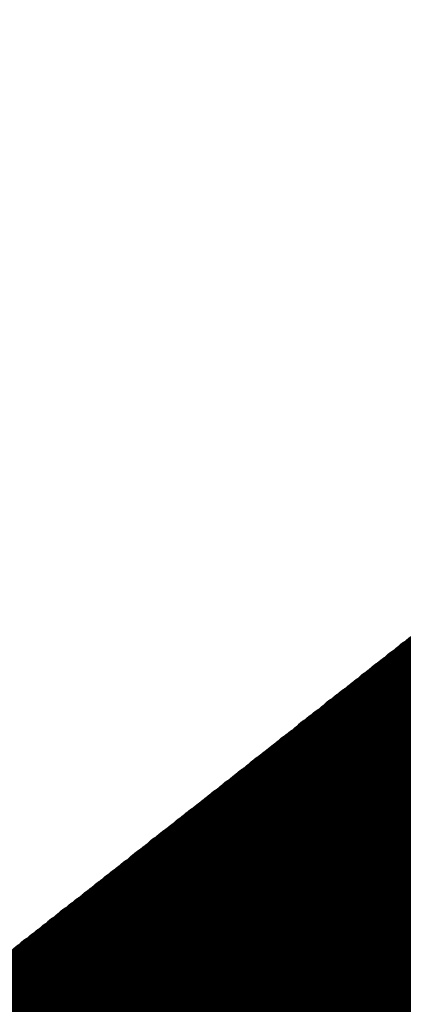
# Model space of a CAD drawing. Extents: x 0 to 65, y -0.2 to 30.2.
# Tile 130 of 237: x 33.746 to 33.899, y 15.748 to 16.14. Entities that reach past the tile are written whole.
import ezdxf

# ---------------------------------------------------------------- set-up
doc = ezdxf.new("R2010")
doc.units = 0
doc.layers.add('BOARD_GEOMETRY_SILKSCREEN_', color=1, linetype='CONTINUOUS')

msp = doc.modelspace()

# ---------------------------------------------------------------- linework, layer by layer
at = {"layer": 'BOARD_GEOMETRY_SILKSCREEN_', "const_width": 0.01905}
for points in [[(33.363916, 15.459202), (34.475166, 16.3322)], [(34.150808, 15.644114), (33.908238, 15.886684)], [(34.145474, 15.639796), (33.902904, 15.88262)], [(34.145982, 15.640304), (33.903412, 15.882874)], [(34.146744, 15.640812), (33.90392, 15.883636)], [(34.147252, 15.64132), (33.904428, 15.88389)], [(34.14776, 15.641828), (33.90519, 15.884398)], [(34.148268, 15.642082), (33.905952, 15.884906)], [(34.14903, 15.642844), (33.90646, 15.88516)], [(34.149538, 15.643098), (33.906968, 15.885922)], [(34.150046, 15.643606), (33.907476, 15.886176)], [(34.140648, 15.635986), (33.898078, 15.87881)], [(34.14141, 15.636748), (33.898586, 15.879318)], [(34.141918, 15.637002), (33.899094, 15.879826)], [(34.142426, 15.63751), (33.899856, 15.880334)], [(34.142934, 15.638018), (33.900364, 15.880588)], [(34.143696, 15.638526), (33.901126, 15.881096)], [(34.144458, 15.639034), (33.901634, 15.881604)], [(34.144966, 15.639288), (33.902142, 15.882112)], [(34.136076, 15.632176), (33.893252, 15.875254)], [(34.136584, 15.632938), (33.89376, 15.875508)], [(34.137092, 15.633192), (33.894522, 15.876016)], [(34.137854, 15.6337), (33.89503, 15.876524)], [(34.138362, 15.634208), (33.895792, 15.876778)], [(34.139124, 15.634716), (33.8963, 15.87754)], [(34.139632, 15.635224), (33.896808, 15.877794)], [(34.14014, 15.635732), (33.89757, 15.878302)], [(34.130742, 15.628112), (33.887918, 15.870936)], [(34.131504, 15.62862), (33.888426, 15.871444)], [(34.132012, 15.629128), (33.889188, 15.871698)], [(34.13252, 15.629636), (33.889696, 15.872206)], [(34.133028, 15.62989), (33.890204, 15.872714)], [(34.13379, 15.630398), (33.890966, 15.873222)], [(34.134298, 15.630906), (33.891474, 15.87373)], [(34.134806, 15.631414), (33.892236, 15.874238)], [(34.135314, 15.631922), (33.892744, 15.874492)], [(34.12617, 15.624302), (33.883092, 15.867126)], [(34.126678, 15.62481), (33.883854, 15.867634)], [(34.127186, 15.625318), (33.884362, 15.868142)], [(34.127694, 15.625826), (33.88487, 15.868396)], [(34.128456, 15.62608), (33.885632, 15.869158)], [(34.128964, 15.626842), (33.88614, 15.869412)], [(34.129472, 15.627096), (33.886902, 15.86992)], [(34.12998, 15.627604), (33.88741, 15.870428)], [(34.120836, 15.619984), (33.877758, 15.863062)], [(34.121344, 15.620746), (33.87852, 15.863316)], [(34.121852, 15.621), (33.879028, 15.863824)], [(34.12236, 15.621508), (33.879536, 15.864332)], [(34.123122, 15.622016), (33.880044, 15.86484)], [(34.12363, 15.62227), (33.880806, 15.865348)], [(34.124138, 15.623032), (33.881568, 15.865856)], [(34.124646, 15.623286), (33.882076, 15.86611)], [(34.125408, 15.623794), (33.882584, 15.866618)], [(34.11601, 15.616174), (33.873186, 15.859252)], [(34.116518, 15.616936), (33.873694, 15.85976)], [(34.117026, 15.61719), (33.874202, 15.860014)], [(34.117788, 15.617698), (33.87471, 15.860776)], [(34.118296, 15.618206), (33.875472, 15.86103)], [(34.119058, 15.618714), (33.876234, 15.861538)], [(34.119566, 15.619222), (33.876742, 15.862046)], [(34.120074, 15.61973), (33.87725, 15.8623)], [(34.111184, 15.612364), (33.86836, 15.855442)], [(34.111692, 15.613126), (33.868868, 15.85595)], [(34.112454, 15.61338), (33.869376, 15.856458)], [(34.113216, 15.613888), (33.870138, 15.856966)], [(34.113724, 15.614396), (33.8709, 15.85722)], [(34.114232, 15.614904), (33.871408, 15.857728)], [(34.11474, 15.615412), (33.871916, 15.858236)], [(34.115502, 15.61592), (33.872424, 15.858744)], [(34.10585, 15.6083), (33.863026, 15.851378)], [(34.106612, 15.608808), (33.863534, 15.851632)], [(34.10712, 15.609316), (33.864042, 15.852394)], [(34.107882, 15.609824), (33.864804, 15.852648)], [(34.10839, 15.610078), (33.865566, 15.853156)], [(34.108898, 15.61084), (33.866074, 15.853664)], [(34.109406, 15.611094), (33.866582, 15.853918)], [(34.110168, 15.611602), (33.86709, 15.85468)], [(34.110676, 15.61211), (33.867852, 15.854934)], [(34.101278, 15.60449), (33.8582, 15.847568)], [(34.101786, 15.604998), (33.858708, 15.847822)], [(34.102548, 15.605506), (33.85947, 15.848584)], [(34.103056, 15.606014), (33.859978, 15.848838)], [(34.103564, 15.606268), (33.86074, 15.849346)], [(34.104072, 15.60703), (33.861248, 15.849854)], [(34.104834, 15.607284), (33.861756, 15.850362)], [(34.105342, 15.607792), (33.862518, 15.85087)], [(34.095944, 15.600172), (33.852866, 15.84325)], [(34.096452, 15.600934), (33.853374, 15.843758)], [(34.097214, 15.601188), (33.854136, 15.844266)], [(34.097722, 15.601696), (33.854644, 15.844774)], [(34.09823, 15.602204), (33.855406, 15.845282)], [(34.098738, 15.602458), (33.855914, 15.845536)], [(34.0995, 15.60322), (33.856422, 15.846298)], [(34.100262, 15.603474), (33.857184, 15.846552)], [(34.10077, 15.603982), (33.857692, 15.84706)], [(34.091118, 15.596362), (33.84804, 15.83944)], [(34.09188, 15.597124), (33.848802, 15.840202)], [(34.092388, 15.597378), (33.84931, 15.840456)], [(34.092896, 15.597886), (33.849818, 15.840964)], [(34.093658, 15.598394), (33.85058, 15.841472)], [(34.094166, 15.598902), (33.851088, 15.84198)], [(34.094928, 15.59941), (33.85185, 15.842488)], [(34.095436, 15.599918), (33.852358, 15.842996)], [(34.086546, 15.592806), (33.843468, 15.835884)], [(34.087308, 15.593314), (33.843976, 15.836392)], [(34.087816, 15.593568), (33.844484, 15.8369)], [(34.088324, 15.594076), (33.844992, 15.837154)], [(34.088832, 15.594584), (33.845754, 15.837916)], [(34.089594, 15.595092), (33.846516, 15.83817)], [(34.090102, 15.5956), (33.847024, 15.838678)], [(34.09061, 15.596108), (33.847532, 15.839186)], [(34.081212, 15.588488), (33.838134, 15.83182)], [(34.081974, 15.588996), (33.838642, 15.832074)], [(34.082482, 15.589504), (33.83915, 15.832582)], [(34.08299, 15.590012), (33.839658, 15.83309)], [(34.083498, 15.590266), (33.84042, 15.833598)], [(34.08426, 15.591028), (33.841182, 15.834106)], [(34.084768, 15.591282), (33.84169, 15.83436)], [(34.085276, 15.59179), (33.842198, 15.834868)], [(34.085784, 15.592298), (33.842706, 15.835376)], [(34.07664, 15.584678), (33.833308, 15.82801)], [(34.077148, 15.585186), (33.833816, 15.828518)], [(34.077656, 15.585694), (33.834324, 15.828772)], [(34.078164, 15.586202), (33.835086, 15.82928)], [(34.078926, 15.586456), (33.835848, 15.829788)], [(34.079434, 15.587218), (33.836356, 15.830296)], [(34.079942, 15.587472), (33.836864, 15.830804)], [(34.08045, 15.58798), (33.837372, 15.831058)], [(34.071306, 15.58036), (33.827974, 15.823692)], [(34.071814, 15.581122), (33.828482, 15.8242)], [(34.072322, 15.581376), (33.82899, 15.824708)], [(34.07283, 15.581884), (33.829752, 15.824962)], [(34.073592, 15.582392), (33.830514, 15.825724)], [(34.0741, 15.5829), (33.831022, 15.825978)], [(34.074862, 15.583408), (33.83153, 15.826486)], [(34.07537, 15.583662), (33.832038, 15.826994)], [(34.075878, 15.58417), (33.8328, 15.827502)], [(34.06648, 15.57655), (33.823148, 15.819882)], [(34.066988, 15.577312), (33.823656, 15.82039)], [(34.067496, 15.577566), (33.824418, 15.820898)], [(34.068258, 15.578074), (33.824926, 15.821406)], [(34.06902, 15.578582), (33.825688, 15.821914)], [(34.069528, 15.57909), (33.826196, 15.822422)], [(34.070036, 15.579598), (33.826704, 15.822676)], [(34.070544, 15.580106), (33.827466, 15.823438)], [(34.061146, 15.572486), (33.817814, 15.815818)], [(34.061908, 15.572994), (33.818322, 15.816326)], [(34.062416, 15.573502), (33.819084, 15.81658)], [(34.062924, 15.57401), (33.819592, 15.817342)], [(34.063686, 15.574264), (33.820354, 15.817596)], [(34.064194, 15.574772), (33.820862, 15.818104)], [(34.064702, 15.57528), (33.82137, 15.818612)], [(34.06521, 15.575788), (33.822132, 15.81912)], [(34.065972, 15.576296), (33.82264, 15.819628)], [(34.056574, 15.568676), (33.812988, 15.812008)], [(34.057082, 15.569184), (33.81375, 15.812516)], [(34.05759, 15.569692), (33.814258, 15.813024)], [(34.058352, 15.5702), (33.814766, 15.813532)], [(34.05886, 15.570454), (33.815528, 15.81404)], [(34.059368, 15.571216), (33.816036, 15.814294)], [(34.059876, 15.57147), (33.816798, 15.815056)], [(34.060638, 15.571978), (33.817306, 15.81531)], [(34.051748, 15.56512), (33.808416, 15.808198)], [(34.052256, 15.565374), (33.808924, 15.80896)], [(34.053018, 15.565882), (33.809432, 15.809214)], [(34.053526, 15.56639), (33.810194, 15.809722)], [(34.054034, 15.566644), (33.810702, 15.81023)], [(34.054542, 15.567406), (33.811464, 15.810484)], [(34.055304, 15.56766), (33.811972, 15.811246)], [(34.056066, 15.568168), (33.81248, 15.8115)], [(34.046414, 15.560548), (33.803082, 15.804134)], [(34.046922, 15.56131), (33.80359, 15.804642)], [(34.047684, 15.561564), (33.804098, 15.80515)], [(34.048192, 15.562072), (33.804606, 15.805658)], [(34.0487, 15.56258), (33.805368, 15.805912)], [(34.049462, 15.563088), (33.80613, 15.80642)], [(34.04997, 15.563596), (33.806638, 15.806928)], [(34.050732, 15.564104), (33.807146, 15.807436)], [(34.05124, 15.564358), (33.807654, 15.807944)], [(34.041588, 15.556738), (33.798256, 15.800578)], [(34.04235, 15.5575), (33.798764, 15.800832)], [(34.043112, 15.557754), (33.799272, 15.80134)], [(34.04362, 15.558262), (33.800034, 15.801848)], [(34.044128, 15.55877), (33.800796, 15.802102)], [(34.044636, 15.559278), (33.801304, 15.802864)], [(34.045398, 15.559786), (33.801812, 15.803118)], [(34.045906, 15.560294), (33.80232, 15.803626)], [(34.036254, 15.552674), (33.792922, 15.79626)], [(34.037016, 15.553182), (33.79343, 15.796768)], [(34.037778, 15.55369), (33.793938, 15.797022)], [(34.038286, 15.554198), (33.7947, 15.79753)], [(34.038794, 15.554452), (33.795462, 15.798038)], [(34.039302, 15.555214), (33.79597, 15.798546)], [(34.040064, 15.555468), (33.796478, 15.799054)], [(34.040572, 15.555976), (33.796986, 15.799562)], [(34.04108, 15.556484), (33.797748, 15.799816)], [(34.031682, 15.548864), (33.788096, 15.79245)], [(34.032444, 15.549372), (33.788604, 15.792958)], [(34.032952, 15.54988), (33.789366, 15.793466)], [(34.03346, 15.550388), (33.790128, 15.79372)], [(34.033968, 15.550642), (33.790636, 15.794482)], [(34.03473, 15.551404), (33.791144, 15.794736)], [(34.035238, 15.551658), (33.791652, 15.795244)], [(34.035746, 15.552166), (33.792414, 15.795752)], [(34.026348, 15.544546), (33.782762, 15.788386)], [(34.02711, 15.545308), (33.78327, 15.78864)], [(34.027618, 15.545562), (33.784032, 15.789148)], [(34.028126, 15.54607), (33.78454, 15.789656)], [(34.028634, 15.546578), (33.785302, 15.790164)], [(34.029396, 15.546832), (33.78581, 15.790672)], [(34.029904, 15.547594), (33.786318, 15.79118)], [(34.030666, 15.547848), (33.78708, 15.791434)], [(34.031174, 15.548356), (33.787588, 15.791942)], [(34.021776, 15.540736), (33.777936, 15.784576)], [(34.022284, 15.541498), (33.778698, 15.785084)], [(34.022792, 15.541752), (33.779206, 15.785338)], [(34.0233, 15.54226), (33.779968, 15.7861)], [(34.024062, 15.542768), (33.780476, 15.786354)], [(34.024824, 15.543276), (33.780984, 15.786862)], [(34.025332, 15.543784), (33.781746, 15.78737)], [(34.02584, 15.544292), (33.782254, 15.787624)], [(34.01695, 15.53718), (33.773364, 15.780766)], [(34.017712, 15.537688), (33.773872, 15.781274)], [(34.01822, 15.537942), (33.77438, 15.781782)], [(34.018728, 15.53845), (33.775142, 15.78229)], [(34.01949, 15.538958), (33.77565, 15.782544)], [(34.019998, 15.539466), (33.776412, 15.783052)], [(34.020506, 15.539974), (33.77692, 15.78356)], [(34.021014, 15.540482), (33.777428, 15.784068)], [(34.01187, 15.532862), (33.76803, 15.776702)], [(34.012378, 15.53337), (33.768538, 15.776956)], [(34.012886, 15.533878), (33.769046, 15.777718)], [(34.013394, 15.534386), (33.769808, 15.777972)], [(34.014156, 15.53464), (33.770316, 15.77848)], [(34.014664, 15.535402), (33.771078, 15.778988)], [(34.015172, 15.535656), (33.771586, 15.779242)], [(34.01568, 15.536164), (33.772094, 15.780004)], [(34.016442, 15.536672), (33.772602, 15.780258)], [(34.007044, 15.529052), (33.763204, 15.772892)], [(34.007552, 15.52956), (33.763712, 15.773146)], [(34.00806, 15.530068), (33.76422, 15.773908)], [(34.008822, 15.530576), (33.764982, 15.774162)], [(34.00933, 15.53083), (33.765744, 15.77467)], [(34.009838, 15.531592), (33.766252, 15.775178)], [(34.010346, 15.531846), (33.76676, 15.775686)], [(34.011108, 15.532354), (33.767268, 15.776194)], [(34.002218, 15.525496), (33.758378, 15.769082)], [(34.002726, 15.52575), (33.758886, 15.76959)], [(34.003488, 15.526258), (33.759648, 15.770098)], [(34.003996, 15.526766), (33.76041, 15.770606)], [(34.004504, 15.527274), (33.760918, 15.77086)], [(34.005266, 15.527782), (33.761426, 15.771622)], [(34.005774, 15.528036), (33.761934, 15.771876)], [(34.006536, 15.528544), (33.762696, 15.772384)], [(33.997392, 15.521686), (33.753552, 15.765526)], [(33.998154, 15.52194), (33.754314, 15.76578)], [(33.998916, 15.522448), (33.755076, 15.766288)], [(33.999424, 15.522956), (33.755584, 15.766796)], [(33.999932, 15.523464), (33.756092, 15.767304)], [(34.00044, 15.523972), (33.7566, 15.767812)], [(34.001202, 15.52448), (33.757362, 15.76832)], [(34.00171, 15.524734), (33.75787, 15.768574)], [(33.992312, 15.517368), (33.748218, 15.761208)], [(33.99282, 15.517876), (33.74898, 15.761716)], [(33.993582, 15.518384), (33.749742, 15.762224)], [(33.99409, 15.518638), (33.75025, 15.762478)], [(33.994598, 15.519146), (33.750758, 15.76324)], [(33.995106, 15.519654), (33.751266, 15.763494)], [(33.995868, 15.520162), (33.752028, 15.764002)], [(33.996376, 15.52067), (33.752536, 15.76451)], [(33.996884, 15.520924), (33.753044, 15.764764)], [(33.986978, 15.51305), (33.742884, 15.757144)], [(33.987486, 15.513558), (33.743646, 15.757398)], [(33.988248, 15.514066), (33.744154, 15.757906)], [(33.988756, 15.514574), (33.744916, 15.758414)], [(33.989264, 15.514828), (33.745424, 15.758922)], [(33.989772, 15.51559), (33.745932, 15.75943)], [(33.990534, 15.515844), (33.746694, 15.759684)], [(33.991042, 15.516352), (33.747202, 15.760192)], [(33.99155, 15.51686), (33.74771, 15.7607)], [(33.982152, 15.509494), (33.738312, 15.753334)], [(33.982914, 15.509748), (33.73882, 15.753842)], [(33.983422, 15.510256), (33.739582, 15.754096)], [(33.98393, 15.510764), (33.74009, 15.754858)], [(33.984438, 15.511018), (33.740598, 15.755112)], [(33.9852, 15.51178), (33.74136, 15.75562)], [(33.985708, 15.512034), (33.741868, 15.756128)], [(33.98647, 15.512542), (33.742376, 15.756382)], [(33.97758, 15.505684), (33.733486, 15.749524)], [(33.978088, 15.505938), (33.733994, 15.750032)], [(33.978596, 15.506446), (33.734756, 15.750286)], [(33.979104, 15.506954), (33.735264, 15.751048)], [(33.979866, 15.507462), (33.736026, 15.751302)], [(33.980628, 15.50797), (33.736534, 15.75181)], [(33.981136, 15.508478), (33.737042, 15.752318)], [(33.981644, 15.508732), (33.73755, 15.752826)], [(33.973516, 15.502128), (33.729168, 15.746222)], [(33.974024, 15.502636), (33.72993, 15.74673)], [(33.974532, 15.503144), (33.730692, 15.747238)], [(33.975294, 15.503652), (33.7312, 15.747746)], [(33.975802, 15.50416), (33.731708, 15.748)], [(33.97631, 15.504668), (33.732216, 15.748762)], [(33.976818, 15.504922), (33.732978, 15.749016)]]:
    msp.add_lwpolyline(points, dxfattribs=at)
at = {"layer": 'BOARD_GEOMETRY_SILKSCREEN_', "const_width": 0.009652}
for points in [[(33.903412, 15.886684, -1), (33.913064, 15.886684)], [(33.898078, 15.88262, -1), (33.90773, 15.88262)], [(33.898586, 15.882874, -1), (33.908238, 15.882874)], [(33.899094, 15.883636, -1), (33.908746, 15.883636)], [(33.899602, 15.88389, -1), (33.909254, 15.88389)], [(33.900364, 15.884398, -1), (33.910016, 15.884398)], [(33.901126, 15.884906, -1), (33.910778, 15.884906)], [(33.901634, 15.88516, -1), (33.911286, 15.88516)], [(33.902142, 15.885922, -1), (33.911794, 15.885922)], [(33.90265, 15.886176, -1), (33.912302, 15.886176)], [(33.893252, 15.87881, -1), (33.902904, 15.87881)], [(33.89376, 15.879318, -1), (33.903412, 15.879318)], [(33.894268, 15.879826, -1), (33.90392, 15.879826)], [(33.89503, 15.880334, -1), (33.904682, 15.880334)], [(33.895538, 15.880588, -1), (33.90519, 15.880588)], [(33.8963, 15.881096, -1), (33.905952, 15.881096)], [(33.896808, 15.881604, -1), (33.90646, 15.881604)], [(33.897316, 15.882112, -1), (33.906968, 15.882112)], [(33.908746, 15.883636, -1), (33.899094, 15.883636)], [(33.909254, 15.88389, -1), (33.899602, 15.88389)], [(33.910016, 15.884398, -1), (33.900364, 15.884398)], [(33.910778, 15.884906, -1), (33.901126, 15.884906)], [(33.911286, 15.88516, -1), (33.901634, 15.88516)], [(33.911794, 15.885922, -1), (33.902142, 15.885922)], [(33.912302, 15.886176, -1), (33.90265, 15.886176)], [(33.913064, 15.886684, -1), (33.903412, 15.886684)], [(33.887918, 15.874492, -1), (33.89757, 15.874492)], [(33.888426, 15.875254, -1), (33.898078, 15.875254)], [(33.888934, 15.875508, -1), (33.898586, 15.875508)], [(33.889696, 15.876016, -1), (33.899348, 15.876016)], [(33.890204, 15.876524, -1), (33.899856, 15.876524)], [(33.890966, 15.876778, -1), (33.900618, 15.876778)], [(33.891474, 15.87754, -1), (33.901126, 15.87754)], [(33.891982, 15.877794, -1), (33.901634, 15.877794)], [(33.892744, 15.878302, -1), (33.902396, 15.878302)], [(33.903412, 15.879318, -1), (33.89376, 15.879318)], [(33.90392, 15.879826, -1), (33.894268, 15.879826)], [(33.904682, 15.880334, -1), (33.89503, 15.880334)], [(33.90519, 15.880588, -1), (33.895538, 15.880588)], [(33.905952, 15.881096, -1), (33.8963, 15.881096)], [(33.90646, 15.881604, -1), (33.896808, 15.881604)], [(33.906968, 15.882112, -1), (33.897316, 15.882112)], [(33.90773, 15.88262, -1), (33.898078, 15.88262)], [(33.908238, 15.882874, -1), (33.898586, 15.882874)], [(33.883092, 15.870936, -1), (33.892744, 15.870936)], [(33.8836, 15.871444, -1), (33.893252, 15.871444)], [(33.884362, 15.871698, -1), (33.894014, 15.871698)], [(33.88487, 15.872206, -1), (33.894522, 15.872206)], [(33.885378, 15.872714, -1), (33.89503, 15.872714)], [(33.88614, 15.873222, -1), (33.895792, 15.873222)], [(33.886648, 15.87373, -1), (33.8963, 15.87373)], [(33.88741, 15.874238, -1), (33.897062, 15.874238)], [(33.898586, 15.875508, -1), (33.888934, 15.875508)], [(33.899348, 15.876016, -1), (33.889696, 15.876016)], [(33.899856, 15.876524, -1), (33.890204, 15.876524)], [(33.900618, 15.876778, -1), (33.890966, 15.876778)], [(33.901126, 15.87754, -1), (33.891474, 15.87754)], [(33.901634, 15.877794, -1), (33.891982, 15.877794)], [(33.902396, 15.878302, -1), (33.892744, 15.878302)], [(33.902904, 15.87881, -1), (33.893252, 15.87881)], [(33.877758, 15.866618, -1), (33.88741, 15.866618)], [(33.878266, 15.867126, -1), (33.887918, 15.867126)], [(33.879028, 15.867634, -1), (33.88868, 15.867634)], [(33.879536, 15.868142, -1), (33.889188, 15.868142)], [(33.880044, 15.868396, -1), (33.889696, 15.868396)], [(33.880806, 15.869158, -1), (33.890458, 15.869158)], [(33.881314, 15.869412, -1), (33.890966, 15.869412)], [(33.882076, 15.86992, -1), (33.891728, 15.86992)], [(33.882584, 15.870428, -1), (33.892236, 15.870428)], [(33.893252, 15.871444, -1), (33.8836, 15.871444)], [(33.894014, 15.871698, -1), (33.884362, 15.871698)], [(33.894522, 15.872206, -1), (33.88487, 15.872206)], [(33.89503, 15.872714, -1), (33.885378, 15.872714)], [(33.895792, 15.873222, -1), (33.88614, 15.873222)], [(33.8963, 15.87373, -1), (33.886648, 15.87373)], [(33.897062, 15.874238, -1), (33.88741, 15.874238)], [(33.89757, 15.874492, -1), (33.887918, 15.874492)], [(33.898078, 15.875254, -1), (33.888426, 15.875254)], [(33.872932, 15.863062, -1), (33.882584, 15.863062)], [(33.873694, 15.863316, -1), (33.883346, 15.863316)], [(33.874202, 15.863824, -1), (33.883854, 15.863824)], [(33.87471, 15.864332, -1), (33.884362, 15.864332)], [(33.875218, 15.86484, -1), (33.88487, 15.86484)], [(33.87598, 15.865348, -1), (33.885632, 15.865348)], [(33.876742, 15.865856, -1), (33.886394, 15.865856)], [(33.87725, 15.86611, -1), (33.886902, 15.86611)], [(33.88868, 15.867634, -1), (33.879028, 15.867634)], [(33.889188, 15.868142, -1), (33.879536, 15.868142)], [(33.889696, 15.868396, -1), (33.880044, 15.868396)], [(33.890458, 15.869158, -1), (33.880806, 15.869158)], [(33.890966, 15.869412, -1), (33.881314, 15.869412)], [(33.891728, 15.86992, -1), (33.882076, 15.86992)], [(33.892236, 15.870428, -1), (33.882584, 15.870428)], [(33.892744, 15.870936, -1), (33.883092, 15.870936)], [(33.86836, 15.859252, -1), (33.878012, 15.859252)], [(33.868868, 15.85976, -1), (33.87852, 15.85976)], [(33.869376, 15.860014, -1), (33.879028, 15.860014)], [(33.869884, 15.860776, -1), (33.879536, 15.860776)], [(33.870646, 15.86103, -1), (33.880298, 15.86103)], [(33.871408, 15.861538, -1), (33.88106, 15.861538)], [(33.871916, 15.862046, -1), (33.881568, 15.862046)], [(33.872424, 15.8623, -1), (33.882076, 15.8623)], [(33.883854, 15.863824, -1), (33.874202, 15.863824)], [(33.884362, 15.864332, -1), (33.87471, 15.864332)], [(33.88487, 15.86484, -1), (33.875218, 15.86484)], [(33.885632, 15.865348, -1), (33.87598, 15.865348)], [(33.886394, 15.865856, -1), (33.876742, 15.865856)], [(33.886902, 15.86611, -1), (33.87725, 15.86611)], [(33.88741, 15.866618, -1), (33.877758, 15.866618)], [(33.887918, 15.867126, -1), (33.878266, 15.867126)], [(33.863026, 15.854934, -1), (33.872678, 15.854934)], [(33.863534, 15.855442, -1), (33.873186, 15.855442)], [(33.864042, 15.85595, -1), (33.873694, 15.85595)], [(33.86455, 15.856458, -1), (33.874202, 15.856458)], [(33.865312, 15.856966, -1), (33.874964, 15.856966)], [(33.866074, 15.85722, -1), (33.875726, 15.85722)], [(33.866582, 15.857728, -1), (33.876234, 15.857728)], [(33.86709, 15.858236, -1), (33.876742, 15.858236)], [(33.867598, 15.858744, -1), (33.87725, 15.858744)], [(33.87852, 15.85976, -1), (33.868868, 15.85976)], [(33.879028, 15.860014, -1), (33.869376, 15.860014)], [(33.879536, 15.860776, -1), (33.869884, 15.860776)], [(33.880298, 15.86103, -1), (33.870646, 15.86103)], [(33.88106, 15.861538, -1), (33.871408, 15.861538)], [(33.881568, 15.862046, -1), (33.871916, 15.862046)], [(33.882076, 15.8623, -1), (33.872424, 15.8623)], [(33.882584, 15.863062, -1), (33.872932, 15.863062)], [(33.883346, 15.863316, -1), (33.873694, 15.863316)], [(33.8582, 15.851378, -1), (33.867852, 15.851378)], [(33.858708, 15.851632, -1), (33.86836, 15.851632)], [(33.859216, 15.852394, -1), (33.868868, 15.852394)], [(33.859978, 15.852648, -1), (33.86963, 15.852648)], [(33.86074, 15.853156, -1), (33.870392, 15.853156)], [(33.861248, 15.853664, -1), (33.8709, 15.853664)], [(33.861756, 15.853918, -1), (33.871408, 15.853918)], [(33.862264, 15.85468, -1), (33.871916, 15.85468)], [(33.873694, 15.85595, -1), (33.864042, 15.85595)], [(33.874202, 15.856458, -1), (33.86455, 15.856458)], [(33.874964, 15.856966, -1), (33.865312, 15.856966)], [(33.875726, 15.85722, -1), (33.866074, 15.85722)], [(33.876234, 15.857728, -1), (33.866582, 15.857728)], [(33.876742, 15.858236, -1), (33.86709, 15.858236)], [(33.87725, 15.858744, -1), (33.867598, 15.858744)], [(33.878012, 15.859252, -1), (33.86836, 15.859252)], [(33.852866, 15.84706, -1), (33.862518, 15.84706)], [(33.853374, 15.847568, -1), (33.863026, 15.847568)], [(33.853882, 15.847822, -1), (33.863534, 15.847822)], [(33.854644, 15.848584, -1), (33.864296, 15.848584)], [(33.855152, 15.848838, -1), (33.864804, 15.848838)], [(33.855914, 15.849346, -1), (33.865566, 15.849346)], [(33.856422, 15.849854, -1), (33.866074, 15.849854)], [(33.85693, 15.850362, -1), (33.866582, 15.850362)], [(33.857692, 15.85087, -1), (33.867344, 15.85087)], [(33.868868, 15.852394, -1), (33.859216, 15.852394)], [(33.86963, 15.852648, -1), (33.859978, 15.852648)], [(33.870392, 15.853156, -1), (33.86074, 15.853156)], [(33.8709, 15.853664, -1), (33.861248, 15.853664)], [(33.871408, 15.853918, -1), (33.861756, 15.853918)], [(33.871916, 15.85468, -1), (33.862264, 15.85468)], [(33.872678, 15.854934, -1), (33.863026, 15.854934)], [(33.873186, 15.855442, -1), (33.863534, 15.855442)], [(33.84804, 15.84325, -1), (33.857692, 15.84325)], [(33.848548, 15.843758, -1), (33.8582, 15.843758)], [(33.84931, 15.844266, -1), (33.858962, 15.844266)], [(33.849818, 15.844774, -1), (33.85947, 15.844774)], [(33.85058, 15.845282, -1), (33.860232, 15.845282)], [(33.851088, 15.845536, -1), (33.86074, 15.845536)], [(33.851596, 15.846298, -1), (33.861248, 15.846298)], [(33.852358, 15.846552, -1), (33.86201, 15.846552)], [(33.864296, 15.848584, -1), (33.854644, 15.848584)], [(33.864804, 15.848838, -1), (33.855152, 15.848838)], [(33.865566, 15.849346, -1), (33.855914, 15.849346)], [(33.866074, 15.849854, -1), (33.856422, 15.849854)], [(33.866582, 15.850362, -1), (33.85693, 15.850362)], [(33.867344, 15.85087, -1), (33.857692, 15.85087)], [(33.867852, 15.851378, -1), (33.8582, 15.851378)], [(33.86836, 15.851632, -1), (33.858708, 15.851632)], [(33.842706, 15.839186, -1), (33.852358, 15.839186)], [(33.843214, 15.83944, -1), (33.852866, 15.83944)], [(33.843976, 15.840202, -1), (33.853628, 15.840202)], [(33.844484, 15.840456, -1), (33.854136, 15.840456)], [(33.844992, 15.840964, -1), (33.854644, 15.840964)], [(33.845754, 15.841472, -1), (33.855406, 15.841472)], [(33.846262, 15.84198, -1), (33.855914, 15.84198)], [(33.847024, 15.842488, -1), (33.856676, 15.842488)], [(33.847532, 15.842996, -1), (33.857184, 15.842996)], [(33.858962, 15.844266, -1), (33.84931, 15.844266)], [(33.85947, 15.844774, -1), (33.849818, 15.844774)], [(33.860232, 15.845282, -1), (33.85058, 15.845282)], [(33.86074, 15.845536, -1), (33.851088, 15.845536)], [(33.861248, 15.846298, -1), (33.851596, 15.846298)], [(33.86201, 15.846552, -1), (33.852358, 15.846552)], [(33.862518, 15.84706, -1), (33.852866, 15.84706)], [(33.863026, 15.847568, -1), (33.853374, 15.847568)], [(33.863534, 15.847822, -1), (33.853882, 15.847822)], [(33.83788, 15.835376, -1), (33.847532, 15.835376)], [(33.838642, 15.835884, -1), (33.848294, 15.835884)], [(33.83915, 15.836392, -1), (33.848802, 15.836392)], [(33.839658, 15.8369, -1), (33.84931, 15.8369)], [(33.840166, 15.837154, -1), (33.849818, 15.837154)], [(33.840928, 15.837916, -1), (33.85058, 15.837916)], [(33.84169, 15.83817, -1), (33.851342, 15.83817)], [(33.842198, 15.838678, -1), (33.85185, 15.838678)], [(33.853628, 15.840202, -1), (33.843976, 15.840202)], [(33.854136, 15.840456, -1), (33.844484, 15.840456)], [(33.854644, 15.840964, -1), (33.844992, 15.840964)], [(33.855406, 15.841472, -1), (33.845754, 15.841472)], [(33.855914, 15.84198, -1), (33.846262, 15.84198)], [(33.856676, 15.842488, -1), (33.847024, 15.842488)], [(33.857184, 15.842996, -1), (33.847532, 15.842996)], [(33.857692, 15.84325, -1), (33.84804, 15.84325)], [(33.8582, 15.843758, -1), (33.848548, 15.843758)], [(33.833308, 15.83182, -1), (33.84296, 15.83182)], [(33.833816, 15.832074, -1), (33.843468, 15.832074)], [(33.834324, 15.832582, -1), (33.843976, 15.832582)], [(33.834832, 15.83309, -1), (33.844484, 15.83309)], [(33.835594, 15.833598, -1), (33.845246, 15.833598)], [(33.836356, 15.834106, -1), (33.846008, 15.834106)], [(33.836864, 15.83436, -1), (33.846516, 15.83436)], [(33.837372, 15.834868, -1), (33.847024, 15.834868)], [(33.848802, 15.836392, -1), (33.83915, 15.836392)], [(33.84931, 15.8369, -1), (33.839658, 15.8369)], [(33.849818, 15.837154, -1), (33.840166, 15.837154)], [(33.85058, 15.837916, -1), (33.840928, 15.837916)], [(33.851342, 15.83817, -1), (33.84169, 15.83817)], [(33.85185, 15.838678, -1), (33.842198, 15.838678)], [(33.852358, 15.839186, -1), (33.842706, 15.839186)], [(33.852866, 15.83944, -1), (33.843214, 15.83944)], [(33.827974, 15.827502, -1), (33.837626, 15.827502)], [(33.828482, 15.82801, -1), (33.838134, 15.82801)], [(33.82899, 15.828518, -1), (33.838642, 15.828518)], [(33.829498, 15.828772, -1), (33.83915, 15.828772)], [(33.83026, 15.82928, -1), (33.839912, 15.82928)], [(33.831022, 15.829788, -1), (33.840674, 15.829788)], [(33.83153, 15.830296, -1), (33.841182, 15.830296)], [(33.832038, 15.830804, -1), (33.84169, 15.830804)], [(33.832546, 15.831058, -1), (33.842198, 15.831058)], [(33.843976, 15.832582, -1), (33.834324, 15.832582)], [(33.844484, 15.83309, -1), (33.834832, 15.83309)], [(33.845246, 15.833598, -1), (33.835594, 15.833598)], [(33.846008, 15.834106, -1), (33.836356, 15.834106)], [(33.846516, 15.83436, -1), (33.836864, 15.83436)], [(33.847024, 15.834868, -1), (33.837372, 15.834868)], [(33.847532, 15.835376, -1), (33.83788, 15.835376)], [(33.848294, 15.835884, -1), (33.838642, 15.835884)], [(33.823148, 15.823692, -1), (33.8328, 15.823692)], [(33.823656, 15.8242, -1), (33.833308, 15.8242)], [(33.824164, 15.824708, -1), (33.833816, 15.824708)], [(33.824926, 15.824962, -1), (33.834578, 15.824962)], [(33.825688, 15.825724, -1), (33.83534, 15.825724)], [(33.826196, 15.825978, -1), (33.835848, 15.825978)], [(33.826704, 15.826486, -1), (33.836356, 15.826486)], [(33.827212, 15.826994, -1), (33.836864, 15.826994)], [(33.838642, 15.828518, -1), (33.82899, 15.828518)], [(33.83915, 15.828772, -1), (33.829498, 15.828772)], [(33.839912, 15.82928, -1), (33.83026, 15.82928)], [(33.840674, 15.829788, -1), (33.831022, 15.829788)], [(33.841182, 15.830296, -1), (33.83153, 15.830296)], [(33.84169, 15.830804, -1), (33.832038, 15.830804)], [(33.842198, 15.831058, -1), (33.832546, 15.831058)], [(33.84296, 15.83182, -1), (33.833308, 15.83182)], [(33.843468, 15.832074, -1), (33.833816, 15.832074)], [(33.817814, 15.819628, -1), (33.827466, 15.819628)], [(33.818322, 15.819882, -1), (33.827974, 15.819882)], [(33.81883, 15.82039, -1), (33.828482, 15.82039)], [(33.819592, 15.820898, -1), (33.829244, 15.820898)], [(33.8201, 15.821406, -1), (33.829752, 15.821406)], [(33.820862, 15.821914, -1), (33.830514, 15.821914)], [(33.82137, 15.822422, -1), (33.831022, 15.822422)], [(33.821878, 15.822676, -1), (33.83153, 15.822676)], [(33.82264, 15.823438, -1), (33.832292, 15.823438)], [(33.833816, 15.824708, -1), (33.824164, 15.824708)], [(33.834578, 15.824962, -1), (33.824926, 15.824962)], [(33.83534, 15.825724, -1), (33.825688, 15.825724)], [(33.835848, 15.825978, -1), (33.826196, 15.825978)], [(33.836356, 15.826486, -1), (33.826704, 15.826486)], [(33.836864, 15.826994, -1), (33.827212, 15.826994)], [(33.837626, 15.827502, -1), (33.827974, 15.827502)], [(33.838134, 15.82801, -1), (33.828482, 15.82801)], [(33.812988, 15.815818, -1), (33.82264, 15.815818)], [(33.813496, 15.816326, -1), (33.823148, 15.816326)], [(33.814258, 15.81658, -1), (33.82391, 15.81658)], [(33.814766, 15.817342, -1), (33.824418, 15.817342)], [(33.815528, 15.817596, -1), (33.82518, 15.817596)], [(33.816036, 15.818104, -1), (33.825688, 15.818104)], [(33.816544, 15.818612, -1), (33.826196, 15.818612)], [(33.817306, 15.81912, -1), (33.826958, 15.81912)], [(33.829244, 15.820898, -1), (33.819592, 15.820898)], [(33.829752, 15.821406, -1), (33.8201, 15.821406)], [(33.830514, 15.821914, -1), (33.820862, 15.821914)], [(33.831022, 15.822422, -1), (33.82137, 15.822422)], [(33.83153, 15.822676, -1), (33.821878, 15.822676)], [(33.832292, 15.823438, -1), (33.82264, 15.823438)], [(33.8328, 15.823692, -1), (33.823148, 15.823692)], [(33.833308, 15.8242, -1), (33.823656, 15.8242)], [(33.808162, 15.812008, -1), (33.817814, 15.812008)], [(33.808924, 15.812516, -1), (33.818576, 15.812516)], [(33.809432, 15.813024, -1), (33.819084, 15.813024)], [(33.80994, 15.813532, -1), (33.819592, 15.813532)], [(33.810702, 15.81404, -1), (33.820354, 15.81404)], [(33.81121, 15.814294, -1), (33.820862, 15.814294)], [(33.811972, 15.815056, -1), (33.821624, 15.815056)], [(33.81248, 15.81531, -1), (33.822132, 15.81531)], [(33.82391, 15.81658, -1), (33.814258, 15.81658)], [(33.824418, 15.817342, -1), (33.814766, 15.817342)], [(33.82518, 15.817596, -1), (33.815528, 15.817596)], [(33.825688, 15.818104, -1), (33.816036, 15.818104)], [(33.826196, 15.818612, -1), (33.816544, 15.818612)], [(33.826958, 15.81912, -1), (33.817306, 15.81912)], [(33.827466, 15.819628, -1), (33.817814, 15.819628)], [(33.827974, 15.819882, -1), (33.818322, 15.819882)], [(33.828482, 15.82039, -1), (33.81883, 15.82039)], [(33.802828, 15.807944, -1), (33.81248, 15.807944)], [(33.80359, 15.808198, -1), (33.813242, 15.808198)], [(33.804098, 15.80896, -1), (33.81375, 15.80896)], [(33.804606, 15.809214, -1), (33.814258, 15.809214)], [(33.805368, 15.809722, -1), (33.81502, 15.809722)], [(33.805876, 15.81023, -1), (33.815528, 15.81023)], [(33.806638, 15.810484, -1), (33.81629, 15.810484)], [(33.807146, 15.811246, -1), (33.816798, 15.811246)], [(33.807654, 15.8115, -1), (33.817306, 15.8115)], [(33.819084, 15.813024, -1), (33.809432, 15.813024)], [(33.819592, 15.813532, -1), (33.80994, 15.813532)], [(33.820354, 15.81404, -1), (33.810702, 15.81404)], [(33.820862, 15.814294, -1), (33.81121, 15.814294)], [(33.821624, 15.815056, -1), (33.811972, 15.815056)], [(33.822132, 15.81531, -1), (33.81248, 15.81531)], [(33.82264, 15.815818, -1), (33.812988, 15.815818)], [(33.823148, 15.816326, -1), (33.813496, 15.816326)], [(33.798256, 15.804134, -1), (33.807908, 15.804134)], [(33.798764, 15.804642, -1), (33.808416, 15.804642)], [(33.799272, 15.80515, -1), (33.808924, 15.80515)], [(33.79978, 15.805658, -1), (33.809432, 15.805658)], [(33.800542, 15.805912, -1), (33.810194, 15.805912)], [(33.801304, 15.80642, -1), (33.810956, 15.80642)], [(33.801812, 15.806928, -1), (33.811464, 15.806928)], [(33.80232, 15.807436, -1), (33.811972, 15.807436)], [(33.81375, 15.80896, -1), (33.804098, 15.80896)], [(33.814258, 15.809214, -1), (33.804606, 15.809214)], [(33.81502, 15.809722, -1), (33.805368, 15.809722)], [(33.815528, 15.81023, -1), (33.805876, 15.81023)], [(33.81629, 15.810484, -1), (33.806638, 15.810484)], [(33.816798, 15.811246, -1), (33.807146, 15.811246)], [(33.817306, 15.8115, -1), (33.807654, 15.8115)], [(33.817814, 15.812008, -1), (33.808162, 15.812008)], [(33.818576, 15.812516, -1), (33.808924, 15.812516)], [(33.79343, 15.800578, -1), (33.803082, 15.800578)], [(33.793938, 15.800832, -1), (33.80359, 15.800832)], [(33.794446, 15.80134, -1), (33.804098, 15.80134)], [(33.795208, 15.801848, -1), (33.80486, 15.801848)], [(33.79597, 15.802102, -1), (33.805622, 15.802102)], [(33.796478, 15.802864, -1), (33.80613, 15.802864)], [(33.796986, 15.803118, -1), (33.806638, 15.803118)], [(33.797494, 15.803626, -1), (33.807146, 15.803626)], [(33.808924, 15.80515, -1), (33.799272, 15.80515)], [(33.809432, 15.805658, -1), (33.79978, 15.805658)], [(33.810194, 15.805912, -1), (33.800542, 15.805912)], [(33.810956, 15.80642, -1), (33.801304, 15.80642)], [(33.811464, 15.806928, -1), (33.801812, 15.806928)], [(33.811972, 15.807436, -1), (33.80232, 15.807436)], [(33.81248, 15.807944, -1), (33.802828, 15.807944)], [(33.813242, 15.808198, -1), (33.80359, 15.808198)], [(33.788096, 15.79626, -1), (33.797748, 15.79626)], [(33.788604, 15.796768, -1), (33.798256, 15.796768)], [(33.789112, 15.797022, -1), (33.798764, 15.797022)], [(33.789874, 15.79753, -1), (33.799526, 15.79753)], [(33.790636, 15.798038, -1), (33.800288, 15.798038)], [(33.791144, 15.798546, -1), (33.800796, 15.798546)], [(33.791652, 15.799054, -1), (33.801304, 15.799054)], [(33.79216, 15.799562, -1), (33.801812, 15.799562)], [(33.792922, 15.799816, -1), (33.802574, 15.799816)], [(33.804098, 15.80134, -1), (33.794446, 15.80134)], [(33.80486, 15.801848, -1), (33.795208, 15.801848)], [(33.805622, 15.802102, -1), (33.79597, 15.802102)], [(33.80613, 15.802864, -1), (33.796478, 15.802864)], [(33.806638, 15.803118, -1), (33.796986, 15.803118)], [(33.807146, 15.803626, -1), (33.797494, 15.803626)], [(33.807908, 15.804134, -1), (33.798256, 15.804134)], [(33.808416, 15.804642, -1), (33.798764, 15.804642)], [(33.78327, 15.79245, -1), (33.792922, 15.79245)], [(33.783778, 15.792958, -1), (33.79343, 15.792958)], [(33.78454, 15.793466, -1), (33.794192, 15.793466)], [(33.785302, 15.79372, -1), (33.794954, 15.79372)], [(33.78581, 15.794482, -1), (33.795462, 15.794482)], [(33.786318, 15.794736, -1), (33.79597, 15.794736)], [(33.786826, 15.795244, -1), (33.796478, 15.795244)], [(33.787588, 15.795752, -1), (33.79724, 15.795752)], [(33.798764, 15.797022, -1), (33.789112, 15.797022)], [(33.799526, 15.79753, -1), (33.789874, 15.79753)], [(33.800288, 15.798038, -1), (33.790636, 15.798038)], [(33.800796, 15.798546, -1), (33.791144, 15.798546)], [(33.801304, 15.799054, -1), (33.791652, 15.799054)], [(33.801812, 15.799562, -1), (33.79216, 15.799562)], [(33.802574, 15.799816, -1), (33.792922, 15.799816)], [(33.803082, 15.800578, -1), (33.79343, 15.800578)], [(33.80359, 15.800832, -1), (33.793938, 15.800832)], [(33.777936, 15.788386, -1), (33.787588, 15.788386)], [(33.778444, 15.78864, -1), (33.788096, 15.78864)], [(33.779206, 15.789148, -1), (33.788858, 15.789148)], [(33.779714, 15.789656, -1), (33.789366, 15.789656)], [(33.780476, 15.790164, -1), (33.790128, 15.790164)], [(33.780984, 15.790672, -1), (33.790636, 15.790672)], [(33.781492, 15.79118, -1), (33.791144, 15.79118)], [(33.782254, 15.791434, -1), (33.791906, 15.791434)], [(33.782762, 15.791942, -1), (33.792414, 15.791942)], [(33.794192, 15.793466, -1), (33.78454, 15.793466)], [(33.794954, 15.79372, -1), (33.785302, 15.79372)], [(33.795462, 15.794482, -1), (33.78581, 15.794482)], [(33.79597, 15.794736, -1), (33.786318, 15.794736)], [(33.796478, 15.795244, -1), (33.786826, 15.795244)], [(33.79724, 15.795752, -1), (33.787588, 15.795752)], [(33.797748, 15.79626, -1), (33.788096, 15.79626)], [(33.798256, 15.796768, -1), (33.788604, 15.796768)], [(33.77311, 15.784576, -1), (33.782762, 15.784576)], [(33.773872, 15.785084, -1), (33.783524, 15.785084)], [(33.77438, 15.785338, -1), (33.784032, 15.785338)], [(33.775142, 15.7861, -1), (33.784794, 15.7861)], [(33.77565, 15.786354, -1), (33.785302, 15.786354)], [(33.776158, 15.786862, -1), (33.78581, 15.786862)], [(33.77692, 15.78737, -1), (33.786572, 15.78737)], [(33.777428, 15.787624, -1), (33.78708, 15.787624)], [(33.788858, 15.789148, -1), (33.779206, 15.789148)], [(33.789366, 15.789656, -1), (33.779714, 15.789656)], [(33.790128, 15.790164, -1), (33.780476, 15.790164)], [(33.790636, 15.790672, -1), (33.780984, 15.790672)], [(33.791144, 15.79118, -1), (33.781492, 15.79118)], [(33.791906, 15.791434, -1), (33.782254, 15.791434)], [(33.792414, 15.791942, -1), (33.782762, 15.791942)], [(33.792922, 15.79245, -1), (33.78327, 15.79245)], [(33.79343, 15.792958, -1), (33.783778, 15.792958)], [(33.768538, 15.780766, -1), (33.77819, 15.780766)], [(33.769046, 15.781274, -1), (33.778698, 15.781274)], [(33.769554, 15.781782, -1), (33.779206, 15.781782)], [(33.770316, 15.78229, -1), (33.779968, 15.78229)], [(33.770824, 15.782544, -1), (33.780476, 15.782544)], [(33.771586, 15.783052, -1), (33.781238, 15.783052)], [(33.772094, 15.78356, -1), (33.781746, 15.78356)], [(33.772602, 15.784068, -1), (33.782254, 15.784068)], [(33.784032, 15.785338, -1), (33.77438, 15.785338)], [(33.784794, 15.7861, -1), (33.775142, 15.7861)], [(33.785302, 15.786354, -1), (33.77565, 15.786354)], [(33.78581, 15.786862, -1), (33.776158, 15.786862)], [(33.786572, 15.78737, -1), (33.77692, 15.78737)], [(33.78708, 15.787624, -1), (33.777428, 15.787624)], [(33.787588, 15.788386, -1), (33.777936, 15.788386)], [(33.788096, 15.78864, -1), (33.778444, 15.78864)], [(33.763204, 15.776702, -1), (33.772856, 15.776702)], [(33.763712, 15.776956, -1), (33.773364, 15.776956)], [(33.76422, 15.777718, -1), (33.773872, 15.777718)], [(33.764982, 15.777972, -1), (33.774634, 15.777972)], [(33.76549, 15.77848, -1), (33.775142, 15.77848)], [(33.766252, 15.778988, -1), (33.775904, 15.778988)], [(33.76676, 15.779242, -1), (33.776412, 15.779242)], [(33.767268, 15.780004, -1), (33.77692, 15.780004)], [(33.767776, 15.780258, -1), (33.777428, 15.780258)], [(33.779206, 15.781782, -1), (33.769554, 15.781782)], [(33.779968, 15.78229, -1), (33.770316, 15.78229)], [(33.780476, 15.782544, -1), (33.770824, 15.782544)], [(33.781238, 15.783052, -1), (33.771586, 15.783052)], [(33.781746, 15.78356, -1), (33.772094, 15.78356)], [(33.782254, 15.784068, -1), (33.772602, 15.784068)], [(33.782762, 15.784576, -1), (33.77311, 15.784576)], [(33.783524, 15.785084, -1), (33.773872, 15.785084)], [(33.758378, 15.772892, -1), (33.76803, 15.772892)], [(33.758886, 15.773146, -1), (33.768538, 15.773146)], [(33.759394, 15.773908, -1), (33.769046, 15.773908)], [(33.760156, 15.774162, -1), (33.769808, 15.774162)], [(33.760918, 15.77467, -1), (33.77057, 15.77467)], [(33.761426, 15.775178, -1), (33.771078, 15.775178)], [(33.761934, 15.775686, -1), (33.771586, 15.775686)], [(33.762442, 15.776194, -1), (33.772094, 15.776194)], [(33.773872, 15.777718, -1), (33.76422, 15.777718)], [(33.774634, 15.777972, -1), (33.764982, 15.777972)], [(33.775142, 15.77848, -1), (33.76549, 15.77848)], [(33.775904, 15.778988, -1), (33.766252, 15.778988)], [(33.776412, 15.779242, -1), (33.76676, 15.779242)], [(33.77692, 15.780004, -1), (33.767268, 15.780004)], [(33.777428, 15.780258, -1), (33.767776, 15.780258)], [(33.77819, 15.780766, -1), (33.768538, 15.780766)], [(33.778698, 15.781274, -1), (33.769046, 15.781274)], [(33.753552, 15.769082, -1), (33.763204, 15.769082)], [(33.75406, 15.76959, -1), (33.763712, 15.76959)], [(33.754822, 15.770098, -1), (33.764474, 15.770098)], [(33.755584, 15.770606, -1), (33.765236, 15.770606)], [(33.756092, 15.77086, -1), (33.765744, 15.77086)], [(33.7566, 15.771622, -1), (33.766252, 15.771622)], [(33.757108, 15.771876, -1), (33.76676, 15.771876)], [(33.75787, 15.772384, -1), (33.767522, 15.772384)], [(33.769046, 15.773908, -1), (33.759394, 15.773908)], [(33.769808, 15.774162, -1), (33.760156, 15.774162)], [(33.77057, 15.77467, -1), (33.760918, 15.77467)], [(33.771078, 15.775178, -1), (33.761426, 15.775178)], [(33.771586, 15.775686, -1), (33.761934, 15.775686)], [(33.772094, 15.776194, -1), (33.762442, 15.776194)], [(33.772856, 15.776702, -1), (33.763204, 15.776702)], [(33.773364, 15.776956, -1), (33.763712, 15.776956)], [(33.748218, 15.764764, -1), (33.75787, 15.764764)], [(33.748726, 15.765526, -1), (33.758378, 15.765526)], [(33.749488, 15.76578, -1), (33.75914, 15.76578)], [(33.75025, 15.766288, -1), (33.759902, 15.766288)], [(33.750758, 15.766796, -1), (33.76041, 15.766796)], [(33.751266, 15.767304, -1), (33.760918, 15.767304)], [(33.751774, 15.767812, -1), (33.761426, 15.767812)], [(33.752536, 15.76832, -1), (33.762188, 15.76832)], [(33.753044, 15.768574, -1), (33.762696, 15.768574)], [(33.763712, 15.76959, -1), (33.75406, 15.76959)], [(33.764474, 15.770098, -1), (33.754822, 15.770098)], [(33.765236, 15.770606, -1), (33.755584, 15.770606)], [(33.765744, 15.77086, -1), (33.756092, 15.77086)], [(33.766252, 15.771622, -1), (33.7566, 15.771622)], [(33.76676, 15.771876, -1), (33.757108, 15.771876)], [(33.767522, 15.772384, -1), (33.75787, 15.772384)], [(33.76803, 15.772892, -1), (33.758378, 15.772892)], [(33.768538, 15.773146, -1), (33.758886, 15.773146)], [(33.743392, 15.761208, -1), (33.753044, 15.761208)], [(33.744154, 15.761716, -1), (33.753806, 15.761716)], [(33.744916, 15.762224, -1), (33.754568, 15.762224)], [(33.745424, 15.762478, -1), (33.755076, 15.762478)], [(33.745932, 15.76324, -1), (33.755584, 15.76324)], [(33.74644, 15.763494, -1), (33.756092, 15.763494)], [(33.747202, 15.764002, -1), (33.756854, 15.764002)], [(33.74771, 15.76451, -1), (33.757362, 15.76451)], [(33.75914, 15.76578, -1), (33.749488, 15.76578)], [(33.759902, 15.766288, -1), (33.75025, 15.766288)], [(33.76041, 15.766796, -1), (33.750758, 15.766796)], [(33.760918, 15.767304, -1), (33.751266, 15.767304)], [(33.761426, 15.767812, -1), (33.751774, 15.767812)], [(33.762188, 15.76832, -1), (33.752536, 15.76832)], [(33.762696, 15.768574, -1), (33.753044, 15.768574)], [(33.763204, 15.769082, -1), (33.753552, 15.769082)], [(33.738058, 15.757144, -1), (33.74771, 15.757144)], [(33.73882, 15.757398, -1), (33.748472, 15.757398)], [(33.739328, 15.757906, -1), (33.74898, 15.757906)], [(33.74009, 15.758414, -1), (33.749742, 15.758414)], [(33.740598, 15.758922, -1), (33.75025, 15.758922)], [(33.741106, 15.75943, -1), (33.750758, 15.75943)], [(33.741868, 15.759684, -1), (33.75152, 15.759684)], [(33.742376, 15.760192, -1), (33.752028, 15.760192)], [(33.742884, 15.7607, -1), (33.752536, 15.7607)], [(33.753806, 15.761716, -1), (33.744154, 15.761716)], [(33.754568, 15.762224, -1), (33.744916, 15.762224)], [(33.755076, 15.762478, -1), (33.745424, 15.762478)], [(33.755584, 15.76324, -1), (33.745932, 15.76324)], [(33.756092, 15.763494, -1), (33.74644, 15.763494)], [(33.756854, 15.764002, -1), (33.747202, 15.764002)], [(33.757362, 15.76451, -1), (33.74771, 15.76451)], [(33.75787, 15.764764, -1), (33.748218, 15.764764)], [(33.758378, 15.765526, -1), (33.748726, 15.765526)], [(33.733486, 15.753334, -1), (33.743138, 15.753334)], [(33.733994, 15.753842, -1), (33.743646, 15.753842)], [(33.734756, 15.754096, -1), (33.744408, 15.754096)], [(33.735264, 15.754858, -1), (33.744916, 15.754858)], [(33.735772, 15.755112, -1), (33.745424, 15.755112)], [(33.736534, 15.75562, -1), (33.746186, 15.75562)], [(33.737042, 15.756128, -1), (33.746694, 15.756128)], [(33.73755, 15.756382, -1), (33.747202, 15.756382)], [(33.74898, 15.757906, -1), (33.739328, 15.757906)], [(33.749742, 15.758414, -1), (33.74009, 15.758414)], [(33.75025, 15.758922, -1), (33.740598, 15.758922)], [(33.750758, 15.75943, -1), (33.741106, 15.75943)], [(33.75152, 15.759684, -1), (33.741868, 15.759684)], [(33.752028, 15.760192, -1), (33.742376, 15.760192)], [(33.752536, 15.7607, -1), (33.742884, 15.7607)], [(33.753044, 15.761208, -1), (33.743392, 15.761208)], [(33.732216, 15.752318, -1), (33.741868, 15.752318)], [(33.732724, 15.752826, -1), (33.742376, 15.752826)], [(33.744408, 15.754096, -1), (33.734756, 15.754096)], [(33.744916, 15.754858, -1), (33.735264, 15.754858)], [(33.745424, 15.755112, -1), (33.735772, 15.755112)], [(33.746186, 15.75562, -1), (33.736534, 15.75562)], [(33.746694, 15.756128, -1), (33.737042, 15.756128)], [(33.747202, 15.756382, -1), (33.73755, 15.756382)], [(33.74771, 15.757144, -1), (33.738058, 15.757144)], [(33.748472, 15.757398, -1), (33.73882, 15.757398)], [(33.741868, 15.752318, -1), (33.732216, 15.752318)], [(33.742376, 15.752826, -1), (33.732724, 15.752826)], [(33.743138, 15.753334, -1), (33.733486, 15.753334)], [(33.743646, 15.753842, -1), (33.733994, 15.753842)]]:
    msp.add_lwpolyline(points, format="xyb", dxfattribs=at)

doc.saveas('drawing.dxf')
